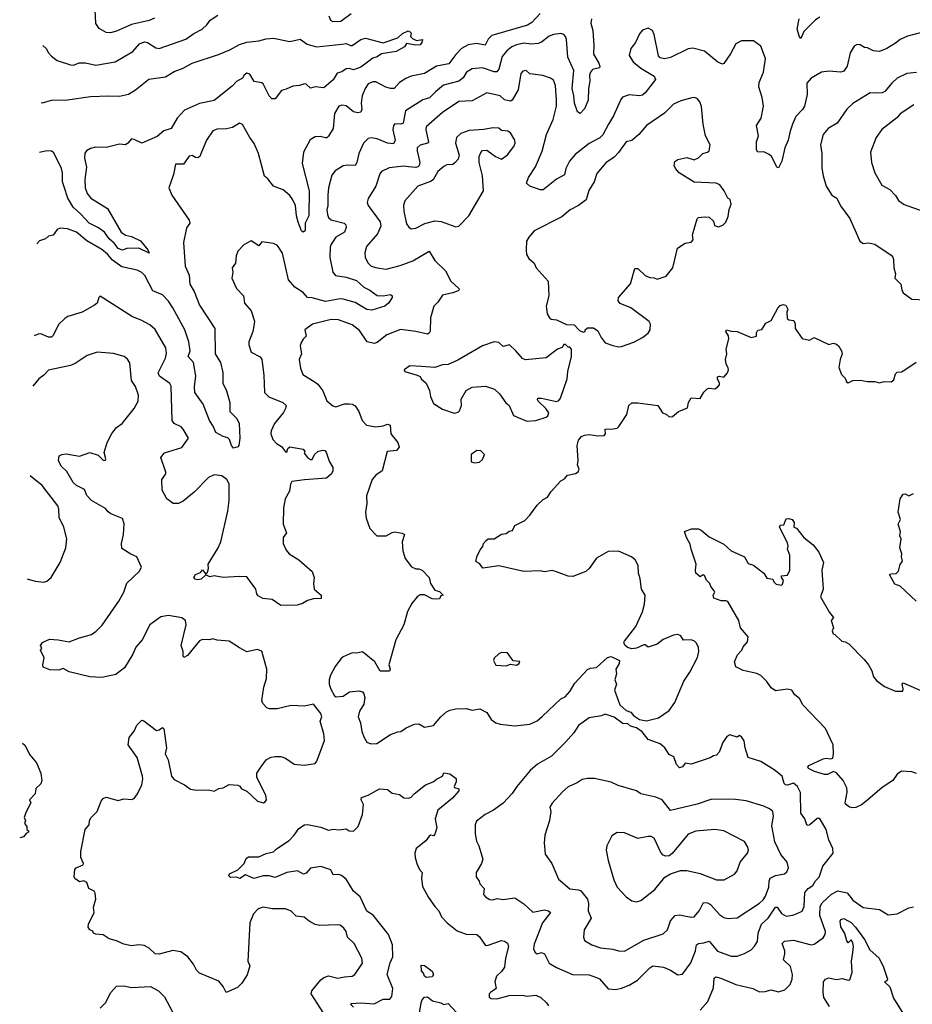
# Model space of a CAD drawing. Extents: x 1921360 to 2014538, y 768294 to 907744.
# Tile 124 of 256: x 1922231 to 1928258, y 823344 to 829989. Entities that reach past the tile are written whole.
import ezdxf

# ---------------------------------------------------------------- set-up
doc = ezdxf.new("R2010")
doc.units = 0

msp = doc.modelspace()

# ---------------------------------------------------------------- linework, layer by layer
at = {"layer": '0CON10XD'}
for points in [[(1925745, 830031.1), (1925689.3, 829970.7), (1925659, 829951), (1925418.7, 829881.3), (1925393.3, 829856.7), (1925373.8, 829816.2), (1925315, 829827.2), (1925259.1, 829819.1), (1925215, 829794.4), (1925175, 829754.4), (1925129.1, 829690.9), (1925045, 829674.7), (1924963.7, 829626.3), (1924875, 829608.2), (1924838.1, 829591.9), (1924794.3, 829565), (1924760, 829525), (1924735, 829524.5), (1924703.9, 829533.9), (1924635, 829569.4), (1924615, 829568.6), (1924585, 829555.8), (1924562.9, 829525), (1924542.7, 829475), (1924536.8, 829425), (1924541.1, 829385), (1924534.4, 829365.6), (1924515, 829359.4), (1924485, 829368.1), (1924435, 829406.9), (1924405, 829412.9), (1924385, 829406), (1924357.1, 829355), (1924346.9, 829255), (1924315, 829203.8), (1924305, 829192.5), (1924295, 829191.4), (1924259.7, 829199.7), (1924225, 829197.5), (1924192.3, 829177.7), (1924148.1, 829095), (1924137.5, 829017.5), (1924185.9, 828835), (1924182.9, 828665), (1924158.6, 828615), (1924158.2, 828565), (1924145, 828554.3), (1924133.5, 828565), (1924112.1, 828622.1), (1924100.5, 828665), (1924092.4, 828735), (1924075, 828774.3), (1924055, 828802.2), (1924011.1, 828841.1), (1923944, 828865), (1923907.1, 828915), (1923885, 828932), (1923843.1, 829085), (1923815, 829153.3), (1923784.3, 829194.3), (1923735, 829281.2), (1923715, 829290), (1923668.3, 829261.7), (1923627.3, 829252.7), (1923565, 829251.2), (1923535, 829238.8), (1923491.4, 829175), (1923455, 829083.3), (1923446.7, 829065), (1923435, 829056.5), (1923418, 829058), (1923395, 829071.4), (1923375, 829068.8), (1923337.5, 829015), (1923282.5, 829015), (1923268.6, 828945), (1923238.6, 828855), (1923259.2, 828805), (1923376.4, 828635), (1923378.9, 828615), (1923358, 828585), (1923336.2, 828485), (1923348.9, 828325), (1923375.4, 828265), (1923380.3, 828205), (1923409.3, 828155), (1923445, 828061.4), (1923549.1, 827905), (1923551.8, 827735), (1923586.2, 827676.2), (1923602.2, 827607.8), (1923602.2, 827535), (1923626.9, 827485), (1923650, 827405), (1923650, 827345), (1923697.1, 827297.1), (1923712.2, 827265), (1923717.1, 827165), (1923710, 827115), (1923705, 827107.5), (1923675, 827096.7), (1923660.8, 827115), (1923648.8, 827155), (1923637, 827167), (1923605, 827176.2), (1923555, 827202.5), (1923536.8, 827246.8), (1923511.9, 827285), (1923469.2, 827395), (1923413.6, 827473.6), (1923411.2, 827511.2), (1923420.9, 827585), (1923404.7, 827674.7), (1923369.4, 827715), (1923382.3, 827755), (1923373.5, 827815), (1923345.2, 827895.2), (1923265.3, 828045), (1923235, 828088.5), (1923195, 828132.9), (1923129.8, 828159.8), (1923075, 828262.9), (1923055, 828282.5), (1923025, 828298.1), (1922920.5, 828320.5), (1922856.8, 828366.8), (1922825, 828406.1), (1922785, 828438.9), (1922685, 828496.4), (1922615, 828554.5), (1922555, 828577.8), (1922505, 828581.9), (1922485, 828574), (1922457.5, 828535), (1922425, 828527.5), (1922405, 828510), (1922365, 828496.2), (1922347.6, 828476.3)], [(1923140.9, 829999.1), (1923105, 829984.2), (1922985, 829956.2), (1922885, 829911.4), (1922845, 829900), (1922815, 829902.9), (1922768.9, 829928.9), (1922745, 829963.8), (1922740, 830055)], [(1924317.5, 830015), (1924330, 829985), (1924345, 829977.5), (1924400.3, 829979.7), (1924469.1, 830030.9)], [(1922386.5, 829815.4), (1922410, 829795), (1922425, 829764.2), (1922445, 829741.9), (1922485, 829712.9), (1922573.7, 829683.7), (1922595, 829681.5), (1922633.3, 829696.7), (1922675, 829698.6), (1922745, 829682), (1922876.3, 829703.7), (1922995, 829774), (1923040, 829825), (1923055, 829833.8), (1923075, 829838.8), (1923094.1, 829834.1), (1923149.3, 829799.3), (1923173.8, 829793.8), (1923352.7, 829857.3), (1923406.2, 829895), (1923463.3, 829925), (1923495, 829953.8), (1923518, 829985), (1923569.8, 830020.2)], [(1926090.8, 829995), (1926088.2, 829965), (1926100, 829915), (1926107.6, 829815), (1926105.3, 829755.3), (1926140.8, 829695), (1926147.3, 829672.7), (1926145, 829664.3), (1926097.6, 829652.4), (1926084.7, 829635.3), (1926077.9, 829615), (1926080.4, 829575), (1926070.9, 829525), (1926070, 829445), (1926045, 829386.7), (1926015, 829356.7), (1925996.4, 829366.4), (1925976.9, 829425), (1925973.1, 829475), (1925961.2, 829525), (1925971.8, 829645), (1925932.5, 829735), (1925923.2, 829855), (1925915.7, 829875.7), (1925905, 829888.2), (1925885, 829895.5), (1925835, 829889.5), (1925805, 829877.3), (1925755, 829838.2), (1925731.1, 829828.9)], [(1927633.3, 830005), (1927605, 829988.8), (1927525, 829910), (1927505, 829862.5), (1927495, 829873.3), (1927481.1, 829925), (1927494.6, 829995)], [(1922375.3, 829430), (1922385, 829428.8), (1922445, 829446.6), (1922555, 829447.1), (1922709.2, 829470.8), (1922833.9, 829476.1), (1922905, 829471.8), (1922965, 829486.6), (1923013.8, 829515), (1923103.1, 829586.9), (1923215, 829602.7), (1923275, 829639.6), (1923335, 829660.8), (1923395, 829694.6), (1923574.4, 829755), (1923650, 829785), (1923715, 829820.8), (1923763.6, 829836.4), (1923845, 829846.4), (1923895, 829860.6), (1923945, 829863.5), (1924055, 829842), (1924125, 829858.6), (1924172.8, 829822.8), (1924235, 829806.2), (1924405.3, 829824.7), (1924435, 829827.9), (1924465, 829814.4), (1924475, 829815.6), (1924535, 829854.5), (1924565, 829864.5), (1924685, 829832.9), (1924785, 829866.7), (1924815, 829895.3), (1924855, 829913.1), (1924869.2, 829905), (1924874.2, 829895), (1924870, 829875), (1924883, 829863), (1924909.3, 829849.3), (1924950, 829855), (1924945.9, 829834.1), (1924935, 829820), (1924905, 829817.5), (1924842.5, 829827.5), (1924830, 829805), (1924773.3, 829775), (1924675, 829758.1), (1924645, 829738.9), (1924615, 829728.6), (1924535, 829668.5), (1924485, 829651.4), (1924455, 829660), (1924435, 829657.5), (1924405, 829638), (1924375, 829628), (1924347, 829583), (1924285, 829530), (1924225, 829536.2), (1924195, 829526.2), (1924165, 829554.2), (1924155, 829555.8), (1924120, 829545), (1924075, 829541.4), (1924030.3, 829519.7), (1923999.2, 829510.8), (1923955, 829455.8), (1923933.3, 829455), (1923915, 829476.2), (1923875.4, 829555.4), (1923865, 829562.9), (1923815, 829571.8), (1923785, 829621.4), (1923765, 829628), (1923745.7, 829614.3), (1923735, 829594), (1923695, 829572.9), (1923665, 829540), (1923545, 829444.1), (1923445, 829422.9), (1923345, 829379.5), (1923294.7, 829325), (1923255, 829255.6), (1923205, 829239.3), (1923160.3, 829199.7), (1923055, 829156.5), (1923005, 829180.6), (1922985, 829184), (1922961.4, 829155), (1922945, 829145.5), (1922905, 829148.4), (1922815, 829127.5), (1922742.4, 829127.6), (1922710.1, 829119.9), (1922682.5, 829105), (1922671.2, 829088.8), (1922668.8, 829055), (1922683, 828993), (1922671.5, 828911.5), (1922673.8, 828855), (1922686.9, 828815), (1922711.9, 828785), (1922823.8, 828715), (1922915.2, 828555.2), (1922945, 828535.4), (1922985, 828526.9), (1923045.9, 828495.9), (1923096.9, 828435), (1923105.9, 828414.1), (1923035, 828446), (1922955, 828444.2), (1922925, 828434.4), (1922895, 828444.5), (1922870.1, 828480.1), (1922835, 828510.8), (1922804.5, 828554.5), (1922764.1, 828584.1), (1922699.7, 828615), (1922645, 828677.3), (1922593.1, 828723.1), (1922555.6, 828785), (1922531.5, 828861.5), (1922520.4, 828895), (1922520.2, 828955), (1922513.6, 828985), (1922461.3, 829091.3), (1922445, 829100.7), (1922415, 829104.2), (1922365.6, 829093.8)], [(1928327.5, 829905), (1928225, 829877.1), (1928175, 829854.3), (1928145, 829830), (1928084.5, 829795.5), (1928035, 829774), (1927995, 829778.6), (1927955, 829800), (1927935, 829802), (1927905, 829818.8), (1927885, 829822), (1927865, 829810), (1927838.8, 829765), (1927816.9, 829675), (1927795, 829642), (1927775, 829634), (1927695, 829642), (1927644.2, 829635.8), (1927575, 829594), (1927545, 829560), (1927547.8, 829485), (1927528.9, 829405), (1927516.7, 829383.3), (1927471.1, 829335), (1927449.6, 829285), (1927432.3, 829237.7), (1927419.5, 829175), (1927397.8, 829125), (1927377.1, 829035), (1927355, 828990), (1927345, 828992.5), (1927305.8, 829065), (1927290.3, 829080.3), (1927255, 829098), (1927215, 829094), (1927205, 829110), (1927205.5, 829165), (1927219.5, 829205), (1927205.8, 829275), (1927236.4, 829325), (1927253.6, 829405), (1927243.6, 829463.6), (1927221.9, 829535), (1927224.5, 829565.5), (1927252.5, 829635), (1927267, 829727), (1927235, 829810), (1927185, 829846.7), (1927105, 829846), (1927066.7, 829825), (1927030.9, 829759.1), (1926985.6, 829694.4), (1926975, 829688.8), (1926945, 829702.9), (1926855, 829775.7), (1926775, 829797.1), (1926745, 829792.9), (1926625, 829733.1), (1926585, 829724.3), (1926555, 829732), (1926544, 829745), (1926515, 829890), (1926502.5, 829915), (1926475, 829932.5), (1926435, 829917.5), (1926415, 829892.5), (1926388.8, 829835), (1926358, 829795), (1926346.4, 829746.4), (1926373.8, 829705), (1926425, 829662), (1926515, 829608.1), (1926524.5, 829585)], [(1925731.1, 829828.9), (1925685, 829824.7), (1925635, 829830), (1925585, 829820), (1925553.5, 829806.5), (1925520.9, 829779.1), (1925489.4, 829740.6), (1925465.9, 829655), (1925452.1, 829637.9), (1925435, 829636.5), (1925356.2, 829663.8), (1925285, 829657.3), (1925247.8, 829635), (1925225, 829596.5), (1925195, 829574.6), (1925093.4, 829546.6), (1925037.6, 829502.4), (1924998.1, 829461.9), (1924952.7, 829447.3), (1924836.4, 829375), (1924820.2, 829289.8), (1924805.4, 829284.6), (1924764.5, 829285.5), (1924754.4, 829275.6), (1924751.1, 829245), (1924765.2, 829175), (1924755, 829152.1), (1924715, 829155.3), (1924645, 829184.1), (1924605, 829190.8), (1924585, 829187.5), (1924552.9, 829155), (1924520, 829085), (1924507.3, 829025), (1924495, 829005.7), (1924445, 829008.2), (1924415, 829002.2), (1924360.7, 828969.3), (1924339.4, 828940.6), (1924317.1, 828855), (1924311.3, 828805), (1924311.5, 828735), (1924305.5, 828705), (1924310, 828675), (1924316.9, 828655), (1924335, 828637.8), (1924422.5, 828615), (1924432.9, 828605), (1924435.6, 828585.6), (1924423.1, 828555), (1924365, 828521.5), (1924333.1, 828475), (1924326.5, 828453.5), (1924325.4, 828385), (1924344.5, 828285), (1924363.1, 828263.1), (1924435, 828250.3), (1924505, 828228.4), (1924554.1, 828184.1), (1924595, 828163.8), (1924645, 828127.1), (1924684.7, 828125.3), (1924735, 828133.8), (1924745.8, 828125.8), (1924746, 828115), (1924721.4, 828075), (1924697.5, 828055), (1924609.4, 828029.4), (1924575, 828032.5), (1924495, 828080.8), (1924415, 828102.6), (1924395, 828104.3), (1924295, 828088.1), (1924205, 828112.8), (1924173.8, 828115), (1924145, 828147.5), (1924089.4, 828185), (1924045, 828233.8), (1924005, 828412.5), (1923970.8, 828465), (1923945, 828479.4), (1923865, 828490), (1923845, 828463.3), (1923795, 828496.2), (1923745, 828468.8), (1923704.1, 828425.9), (1923692, 828395), (1923687.5, 828345), (1923666.2, 828315), (1923669.2, 828285), (1923662.9, 828245), (1923694.2, 828175), (1923742.5, 828125), (1923750, 828075), (1923793.6, 828023.6), (1923816.4, 827955), (1923815, 827937.5), (1923805.6, 827885), (1923777.5, 827815), (1923777.5, 827795), (1923793.3, 827745), (1923854.1, 827714.1), (1923865, 827696.7), (1923878.8, 827591.2), (1923885, 827474), (1923914, 827444), (1924007.5, 827405), (1924029.4, 827385), (1924026.5, 827365), (1924012, 827338), (1923950.8, 827265), (1923928.8, 827215), (1923926, 827195), (1923940, 827155), (1923965, 827130), (1923998.9, 827108.9), (1924025, 827072.5), (1924035, 827070), (1924042, 827095), (1924055, 827105.6), (1924145, 827090), (1924156.7, 827075), (1924152.5, 827065), (1924157.5, 827055), (1924173.6, 827033.6), (1924195, 827020), (1924205, 827020), (1924222.5, 827055), (1924243.3, 827075), (1924275, 827084.2), (1924290.6, 827080.6), (1924300.5, 827070.5), (1924320.6, 827010.6), (1924345, 826967.5), (1924345.7, 826945), (1924335.7, 826925), (1924303.3, 826895), (1924155, 826883.6), (1924067.5, 826872.5), (1924058.6, 826855), (1924052.1, 826807.9), (1924024.3, 826755), (1924011.9, 826695), (1924008.9, 826585), (1924031.4, 826525), (1924009.4, 826495), (1924010.6, 826455), (1924029.7, 826409.7), (1924051.2, 826385), (1924115, 826343.8), (1924206.7, 826265), (1924218.8, 826225), (1924214, 826185), (1924220, 826145), (1924265.8, 826105), (1924266.7, 826083.3), (1924215, 826080), (1924175, 826070), (1924140.6, 826049.4), (1924105, 826038.7), (1923995, 826036.7), (1923935.7, 826075.7), (1923873.6, 826083.6), (1923840.5, 826100.5), (1923831.2, 826115), (1923825, 826146.7), (1923765, 826228.8), (1923715, 826232), (1923605, 826224.4), (1923545, 826236.2), (1923515, 826230), (1923488.3, 826241.7), (1923455.7, 826214.3), (1923435, 826208.8), (1923415, 826212.5), (1923407.5, 826225), (1923417.5, 826245), (1923451.2, 826258.8), (1923465, 826277.5), (1923485, 826250), (1923499.2, 826260.8), (1923506.2, 826285), (1923503.3, 826315), (1923569.6, 826420.4), (1923589.4, 826465), (1923637.5, 826672.5), (1923646, 826745), (1923645, 826856.2), (1923628.6, 826885), (1923595, 826911.4), (1923545, 826917.1), (1923505, 826899.2), (1923408.8, 826801.2), (1923335, 826740.4), (1923304.4, 826724.4), (1923266.7, 826725), (1923224.3, 826755), (1923192.5, 826815), (1923190, 826885), (1923218.1, 826925), (1923218.1, 826935), (1923183.1, 827035), (1923209.2, 827065), (1923325, 827102), (1923370, 827165), (1923335, 827226.2), (1923320.5, 827240.5), (1923275, 827263.3), (1923261.2, 827285), (1923255, 827516.7), (1923244.6, 827534.6), (1923175, 827584.4), (1923166.7, 827605), (1923215.7, 827705.7), (1923222.4, 827737.6), (1923218.9, 827775), (1923145, 827897.5), (1923109.5, 827929.5), (1923051.7, 827961.7), (1922993.9, 827983.9), (1922775, 828122.5), (1922766.4, 828113.6), (1922754.1, 828075.9), (1922737, 828063), (1922653.3, 828015), (1922556.7, 827985), (1922535, 827973.3), (1922495, 827934.4), (1922455, 827856), (1922445, 827847.5), (1922425, 827846.9), (1922375, 827869.1), (1922355, 827866.2), (1922329.6, 827854.6)], [(1926524.5, 829585), (1926454.2, 829495.8), (1926435, 829480), (1926415, 829475.4), (1926345, 829480.9), (1926300, 829465), (1926288.9, 829451.1), (1926240.8, 829339.2), (1926205.4, 829285), (1926168.8, 829211.2), (1926147.6, 829192.4), (1926075, 829154.4), (1925981.3, 829078.7), (1925942.1, 829035), (1925919.1, 828985), (1925908.5, 828941.5), (1925855, 828912.2), (1925765, 828840.8), (1925745, 828840.8), (1925675, 828866.2), (1925653.8, 828885), (1925667.1, 828925), (1925714.7, 828995.3), (1925757.8, 829102.2), (1925788.7, 829215), (1925833.6, 829316.4), (1925854.6, 829405), (1925856.2, 829445), (1925849.2, 829545), (1925835, 829580), (1925815, 829594.3), (1925762.3, 829612.3), (1925675, 829623.8), (1925650, 829645), (1925628.3, 829641.7), (1925614, 829625), (1925596.2, 829515), (1925555, 829445.8), (1925545, 829438.6), (1925505, 829448.5), (1925475, 829475.4), (1925385, 829495.6), (1925285, 829442.2), (1925195, 829437.9), (1925085, 829362.5), (1924974.5, 829265), (1924972.9, 829245), (1924992.1, 829165), (1924983.6, 829156.4), (1924935, 829142.1), (1924915.6, 829125), (1924913.6, 829105), (1924932.3, 829025), (1924928.2, 829005), (1924920, 828995), (1924905, 828990.4), (1924855.3, 828995.3), (1924825, 829000.4), (1924725, 828988.5), (1924675, 828965.5), (1924661.9, 828948.1), (1924635.4, 828864.6), (1924585, 828783.3), (1924577.5, 828755), (1924584.2, 828735), (1924664, 828624), (1924669.1, 828595), (1924646, 828544), (1924572, 828458), (1924560.6, 828415), (1924563.8, 828383.8), (1924582.9, 828345), (1924605, 828325.7), (1924645, 828313.5), (1924705, 828305.6), (1924800.9, 828329.1), (1924885, 828362.1), (1924995, 828425.8), (1925034.4, 828365), (1925105.5, 828295), (1925141.2, 828225), (1925196.7, 828175), (1925197.5, 828165), (1925190.7, 828159.3), (1925155, 828146), (1925085, 828130), (1925055, 828083.3), (1925026.2, 828055), (1925004.1, 827975.9), (1925002.7, 827887.3), (1924996.8, 827873.2), (1924985, 827866), (1924905.5, 827885.5), (1924801.7, 827898.3), (1924708.8, 827861.2), (1924645, 827811.5), (1924625, 827803.3), (1924576.1, 827816.1), (1924525, 827891.4), (1924475, 827930.6), (1924383.4, 827963.4), (1924333.7, 827966.3), (1924207.5, 827935), (1924156.2, 827895), (1924166.1, 827853.9), (1924145, 827833.3), (1924129.2, 827805), (1924125.8, 827785), (1924134.2, 827735), (1924118.6, 827695), (1924126.3, 827636.3), (1924143.7, 827593.7), (1924225, 827542.9), (1924245, 827529.2), (1924277.1, 827485), (1924305.8, 827415.8), (1924345, 827383.8), (1924366.1, 827376.1), (1924423.8, 827396.2), (1924455, 827397.3), (1924475, 827394.5), (1924495, 827382.2), (1924521.1, 827345), (1924543.4, 827283.4), (1924572.2, 827252.2), (1924635, 827241.9), (1924685, 827247.1), (1924715, 827260), (1924732, 827252), (1924737.1, 827195), (1924784.2, 827135), (1924794, 827105), (1924775, 827082), (1924712, 827075), (1924679.2, 826945), (1924635, 826915.8), (1924612, 826885), (1924572.5, 826775), (1924573.8, 826725), (1924565.7, 826665), (1924571.4, 826625), (1924596.1, 826556.1), (1924643.3, 826505), (1924705, 826505.8), (1924745, 826528), (1924765, 826532.5), (1924814, 826524), (1924830, 826515), (1924814.2, 826465), (1924818.8, 826405), (1924833.9, 826353.9), (1924877, 826297), (1924905, 826282.5), (1924925, 826283.3), (1924947.5, 826275), (1924996.7, 826225), (1925004.1, 826184.1), (1925035, 826140), (1925065, 826130), (1925090, 826105), (1925075, 826100), (1925065, 826080), (1925045, 826077.5), (1925015, 826080), (1924965, 826106.7), (1924935, 826106.7), (1924915, 826093.3), (1924879.7, 826050.3), (1924848.8, 825995), (1924823.9, 825906.1), (1924771.2, 825805), (1924723.3, 825635), (1924732.5, 825605), (1924727, 825593), (1924665, 825593.3), (1924628.8, 825655), (1924545, 825724), (1924505, 825713.3), (1924475, 825716.2), (1924415, 825688.8), (1924400, 825675), (1924360, 825625), (1924330, 825565), (1924320, 825535), (1924320, 825505), (1924331.7, 825471.7), (1924357, 825427), (1924368.3, 825418.3), (1924415, 825423.8), (1924457.3, 825452.7), (1924520.7, 825460.7), (1924545, 825452.5), (1924555, 825440), (1924561.2, 825415), (1924555, 825370), (1924525, 825322.5), (1924516, 825285), (1924532, 825245), (1924542, 825185), (1924556, 825145), (1924575, 825113.8), (1924602.7, 825102.7), (1924643.3, 825105), (1924735, 825164.3), (1924785, 825184.2), (1924805, 825186.2), (1924840.3, 825209.7), (1924895.9, 825234.1), (1924925, 825236.2), (1924965, 825215.8), (1925025, 825226.2), (1925074.4, 825285), (1925112.6, 825317.4), (1925135, 825329.6), (1925175, 825338.1), (1925245, 825340.5), (1925285, 825329.1), (1925337.8, 825337.8), (1925385, 825314), (1925415, 825266.2), (1925446.7, 825245), (1925475, 825234.4), (1925575, 825223.5), (1925675, 825234.5), (1925725, 825257.5), (1925760.8, 825289.2), (1925885, 825406), (1925915, 825419.2), (1925945.6, 825455), (1925978.3, 825511.7), (1926065, 825603.8), (1926085, 825613.3), (1926125, 825617.5), (1926200, 825685), (1926225, 825692.5), (1926280, 825665), (1926277.5, 825645), (1926256.7, 825605), (1926260, 825575), (1926249.2, 825535), (1926260.8, 825505), (1926246, 825465), (1926282.5, 825365), (1926325, 825327.5), (1926357.5, 825315), (1926375, 825293.3), (1926416.1, 825266.1), (1926463.6, 825256.4), (1926543, 825277), (1926615, 825328), (1926655, 825382), (1926715.3, 825524.7), (1926755.6, 825585), (1926806.5, 825685), (1926815.6, 825725), (1926813.4, 825753.4), (1926800.9, 825780.9), (1926786.2, 825795), (1926764.6, 825804.6), (1926712.2, 825802.2), (1926695, 825832), (1926675, 825839.5), (1926645, 825835.6), (1926575, 825807.3), (1926535, 825775.6), (1926475, 825754.2), (1926455, 825770), (1926445, 825770), (1926395, 825746.7), (1926365, 825742.5), (1926335, 825752.5), (1926317, 825767), (1926310, 825785), (1926313.8, 825795), (1926390.6, 825895), (1926436.4, 825993.6), (1926449.4, 826045), (1926453.8, 826105), (1926429.2, 826145), (1926420.8, 826215), (1926408.8, 826255), (1926406, 826305), (1926385.8, 826345), (1926361.2, 826365), (1926275, 826403.1), (1926205, 826400.9), (1926125, 826354.2), (1926075.6, 826284.4), (1926054.3, 826265.7), (1925965, 826232.5), (1925935, 826234.2), (1925855, 826263.8), (1925825, 826271.2), (1925775, 826264), (1925745, 826268.8), (1925635, 826266.2), (1925465, 826303.3), (1925358.3, 826288.3), (1925335, 826320), (1925311.7, 826331.7), (1925317.5, 826365), (1925339.3, 826410.7), (1925357, 826433), (1925363.3, 826455), (1925380, 826475), (1925395, 826486.7), (1925435, 826486.2), (1925485, 826517.5), (1925515, 826522.5), (1925535, 826536.7), (1925557.5, 826542.5), (1925575, 826576.7), (1925640.5, 826609.5), (1925676.2, 826645), (1925725, 826713.3), (1925765, 826751.2), (1925795, 826766.7), (1925820, 826805), (1925885, 826877.5), (1925909.3, 826890.7), (1925930, 826915), (1925984.1, 826925.9), (1926001.2, 826938.8), (1926007.5, 826955), (1925997.5, 826985), (1926000.8, 827015), (1925993.8, 827115), (1926005, 827152.5), (1926024.3, 827175.7), (1926045, 827186.2), (1926075, 827190.8), (1926135, 827180), (1926177.5, 827182.5), (1926186.2, 827193.8), (1926184, 827226), (1926238.3, 827228.3), (1926265, 827233.3), (1926276.1, 827243.9), (1926330, 827325), (1926344.1, 827385.9), (1926365, 827403.3), (1926403.6, 827403.6), (1926540, 827385), (1926570, 827335), (1926595, 827327.5), (1926615, 827310), (1926638.3, 827311.7), (1926680, 827345), (1926739.3, 827370.7), (1926746.7, 827405), (1926763.9, 827436.1), (1926825, 827432.5), (1926850, 827475), (1926871.7, 827498.3), (1926885, 827502.5), (1926925, 827498.8), (1926941.7, 827508.3), (1926956, 827525), (1926956.2, 827535), (1926941.2, 827565), (1926941.7, 827578.3), (1926955, 827583.8), (1926985, 827577.5), (1927008.8, 827605), (1927016.2, 827625), (1927015, 827640), (1927000, 827665), (1926996.7, 827695), (1927005.7, 827735), (1927000, 827765), (1927018.8, 827835), (1927016.7, 827855), (1926997.5, 827885), (1927003.6, 827896.4), (1927035, 827886.7), (1927075, 827883.8), (1927170, 827845), (1927205, 827852.5), (1927206.2, 827875), (1927215, 827893.3), (1927242.5, 827897.5), (1927268.3, 827941.7), (1927305, 827960), (1927348.6, 828041.4), (1927365, 828060), (1927385, 828066.7), (1927403, 828063), (1927416.4, 828036.4), (1927410, 828015), (1927412, 827972), (1927423.8, 827963.8), (1927458.3, 827958.3), (1927466.7, 827935), (1927467.5, 827905), (1927515, 827837.5), (1927563.6, 827826.4), (1927595, 827843.8), (1927695, 827797.5), (1927725, 827806.7), (1927745, 827800), (1927762.5, 827785), (1927780, 827755), (1927783.3, 827735), (1927770, 827695), (1927761.9, 827641.9), (1927780, 827595), (1927805, 827570), (1927813.3, 827545), (1927825, 827538.8), (1927855, 827553.3), (1927905.9, 827555.9), (1927955, 827546.7), (1928005, 827546.7), (1928035, 827538), (1928067, 827547), (1928115, 827544.3), (1928132.1, 827557.9), (1928145, 827598.8), (1928155, 827609.2), (1928185, 827612.5), (1928206.2, 827625), (1928283, 827677)], [(1928285, 829632.2), (1928220, 829625), (1928155, 829594.3), (1928118.8, 829561.2), (1928072.9, 829505), (1928054.6, 829495.4), (1928013.1, 829493.1)], [(1926275, 827780.8), (1926293.8, 827783.8), (1926295, 827784), (1926377.9, 827812.1), (1926435, 827843.3), (1926475, 827872.5), (1926486.7, 827895), (1926490, 827935), (1926481.7, 827951.7), (1926356.2, 828045), (1926284.1, 828074.1), (1926270.7, 828090.7), (1926273.8, 828115), (1926354.6, 828205.4), (1926385, 828310), (1926405, 828310), (1926455, 828263.3), (1926485, 828248.8), (1926515, 828247.5), (1926535, 828237.5), (1926595, 828258.8), (1926640, 828315), (1926672.7, 828447.3), (1926725, 828481.2), (1926765, 828487.5), (1926777, 828503), (1926773.6, 828536.4), (1926804.1, 828645.9), (1926815, 828653.3), (1926855, 828658.8), (1926885, 828656.7), (1926915, 828630), (1926921.2, 828601.2), (1926949.3, 828590.7), (1926978.3, 828601.7), (1926998.3, 828621.7), (1927015, 828660), (1927021.4, 828708.6), (1927033.8, 828743.8), (1927027.5, 828775), (1927012.5, 828785), (1926986.7, 828835), (1926957.5, 828875), (1926933.6, 828886.4), (1926785, 828892.9), (1926684.4, 828954.4), (1926658.8, 828985), (1926650, 829005), (1926655, 829032.5), (1926674.1, 829045.9), (1926735, 829060), (1926785, 829044.2), (1926815, 829055.8), (1926843.3, 829085), (1926875, 829094.2), (1926885.7, 829105), (1926892.9, 829145), (1926862, 829205), (1926846, 829285), (1926834.2, 829404.2), (1926822, 829435), (1926805, 829457.5), (1926785, 829464.3), (1926768.3, 829461.7), (1926695, 829440.8), (1926645, 829418.1), (1926585, 829359.2), (1926462, 829275), (1926411.4, 829215), (1926365, 829174.2), (1926325, 829165.8), (1926275, 829091.9), (1926245, 829060.8), (1926187.4, 829022.6), (1926127.9, 828952.1), (1926110, 828895), (1926072.9, 828837.1), (1926055, 828774.3), (1926005, 828734.4), (1925948, 828705), (1925891.1, 828658.9), (1925705.7, 828564.3), (1925667.7, 828522.3), (1925653.8, 828495), (1925651.2, 828435), (1925653.8, 828405), (1925667.7, 828377.7), (1925705, 828346.7), (1925718, 828315), (1925800, 828225), (1925803.3, 828125), (1925786.7, 828055), (1925793.3, 828005), (1925807, 827977), (1925818.3, 827968.3), (1925855, 827962.5), (1925923, 827933), (1925975, 827930), (1926011.7, 827891.7), (1926035, 827880), (1926050, 827885), (1926050, 827895), (1926065, 827910), (1926105, 827910), (1926135, 827890), (1926156.2, 827845), (1926185, 827808.8), (1926235, 827789.2), (1926275, 827780.8)], [(1928013.1, 829493.1), (1927973.8, 829495), (1927855, 829424.3), (1927815, 829386), (1927750, 829290), (1927690, 829255), (1927655.8, 829215), (1927637.5, 829145), (1927645.8, 829085), (1927645.9, 828985.9), (1927655.8, 828935.8), (1927676.2, 828865), (1927714.1, 828804.1), (1927748, 828785), (1927771.7, 828731.7), (1927835, 828647.5), (1927904.2, 828494.2), (1927925, 828478.8), (1927965, 828482.5), (1928005, 828473.3), (1928115, 828400), (1928127, 828387), (1928130.7, 828370.7), (1928132.5, 828315), (1928144, 828275), (1928138.8, 828245), (1928180, 828205), (1928186.7, 828165), (1928196.7, 828145), (1928255, 828102), (1928347.7, 828097.7)], [(1928267.5, 829415), (1928175, 829354), (1928152.4, 829327.6), (1928052.4, 829247.6), (1928012.5, 829195), (1927976, 829095), (1927982, 829025), (1928005.6, 828955), (1928052.4, 828872.4), (1928105, 828843.3), (1928143, 828803), (1928165, 828768.8), (1928202.4, 828742.4), (1928335, 828694.2)], [(1924875, 828578), (1924905, 828582), (1924966.9, 828613.1), (1925035, 828631.1), (1925076.3, 828626.3), (1925175, 828591.2), (1925195, 828596.7), (1925263.3, 828665), (1925362, 828835), (1925355.8, 828935), (1925332.5, 829025), (1925334.2, 829065), (1925345, 829093.3), (1925355, 829106.2), (1925385, 829108.8), (1925442.5, 829065), (1925485, 829048), (1925523.6, 829076.4), (1925566.6, 829133.4), (1925575.8, 829155), (1925573.8, 829175), (1925545.6, 829225.6), (1925527.6, 829237.6), (1925485, 829242), (1925465, 829256), (1925425, 829260), (1925365, 829248), (1925265, 829241.1), (1925210.2, 829219.8), (1925179.2, 829195), (1925174.5, 829155), (1925198.9, 829075), (1925192, 829048), (1925171.2, 829025), (1925155, 829012.5), (1925115, 829010), (1925095, 828998.6), (1925054.3, 828965), (1925022, 828908), (1925005, 828896.4), (1924920, 828865), (1924832.4, 828767.6), (1924822.5, 828735), (1924824.3, 828695), (1924842.3, 828612.3), (1924858.8, 828588.8), (1924875, 828578)], [(1925655, 827278.8), (1925715, 827284), (1925785, 827306.2), (1925796.2, 827315), (1925804, 827335), (1925783.1, 827365), (1925732, 827415), (1925726.7, 827425), (1925730, 827435), (1925755, 827435.6), (1925855, 827412.7), (1925871.7, 827418.3), (1925882.5, 827435), (1925927.3, 827565), (1925931.4, 827615), (1925955.8, 827715), (1925957.5, 827765), (1925945, 827780), (1925935, 827780), (1925917, 827797), (1925905, 827797.5), (1925893, 827777), (1925862.5, 827765), (1925785, 827706.7), (1925645, 827693.3), (1925625, 827703.3), (1925581.2, 827755), (1925537.5, 827795), (1925495, 827783.3), (1925465, 827810), (1925435, 827814.2), (1925355, 827788), (1925188.3, 827691.7), (1925125, 827662.9), (1925085, 827660), (1925035, 827642.5), (1924945, 827648.6), (1924865, 827653.3), (1924827.5, 827625), (1924832.5, 827615), (1924915, 827591.2), (1924935, 827580), (1924942.5, 827565), (1924976.1, 827536.1), (1924997, 827487), (1925004.4, 827445), (1925025, 827400), (1925085, 827360.8), (1925165, 827333.3), (1925190.7, 827339.3), (1925200.7, 827349.3), (1925213.3, 827385), (1925212.7, 827427.3), (1925245, 827486.7), (1925285, 827510), (1925375, 827516), (1925437.5, 827495), (1925470, 827465), (1925512.3, 827402.3), (1925536.7, 827385), (1925565, 827318), (1925655, 827278.8)], [(1923860, 824945), (1923895.7, 824994.3), (1923927.9, 825012.1), (1923955, 825017.1), (1923995, 825015.7), (1924025, 825005.8), (1924085, 824965.8), (1924105, 824962), (1924155, 824957.5), (1924225, 824968.8), (1924238, 824985), (1924288, 825125), (1924285, 825170), (1924260, 825255), (1924270, 825285), (1924265, 825307.5), (1924215, 825370), (1924155, 825357.5), (1924065, 825360), (1923970.5, 825339.5), (1923917.7, 825337.7), (1923900, 825345), (1923872, 825375), (1923865.8, 825395), (1923880.6, 825485), (1923897.6, 825542.4), (1923898.9, 825605), (1923865, 825726.7), (1923835, 825738), (1923765, 825724), (1923715, 825749.2), (1923645, 825795.6), (1923565, 825800.8), (1923535, 825811.2), (1923512.5, 825805), (1923465, 825805.8), (1923445, 825797.5), (1923365, 825698.6), (1923340, 825685), (1923333.8, 825695), (1923335.6, 825725), (1923321.2, 825765), (1923354.4, 825905), (1923350, 825935), (1923325, 825952.9), (1923235, 825968), (1923185, 825960), (1923110.6, 825905), (1923058.6, 825805), (1923016, 825755), (1922995, 825706.2), (1922938.8, 825615), (1922879.5, 825570.5), (1922785, 825550), (1922705, 825554), (1922565, 825588.6), (1922525, 825610), (1922495, 825600), (1922435, 825601.2), (1922390, 825620), (1922387.5, 825635), (1922397, 825683), (1922372.5, 825735), (1922380, 825745), (1922372.5, 825765), (1922385, 825786.2), (1922432, 825808), (1922490, 825805), (1922565, 825790), (1922635, 825818.6), (1922715, 825840.6), (1922747.4, 825862.6), (1922787.9, 825902.1), (1922900.7, 826065), (1922934.6, 826125), (1922953.8, 826186.2), (1923038.1, 826265), (1923052.5, 826295), (1923022.5, 826365), (1922981.7, 826381.7), (1922920.5, 826420.5), (1922918, 826455), (1922932.5, 826515), (1922935.9, 826585.9), (1922925, 826622.5), (1922847.5, 826655), (1922828.3, 826668.3), (1922811.2, 826691.2), (1922715, 826743.3), (1922685, 826778.1), (1922668, 826818), (1922614.8, 826844.8), (1922593.3, 826865), (1922549.6, 826939.6), (1922512.1, 826975), (1922493.1, 827015), (1922498.5, 827045), (1922515, 827055.4), (1922545, 827058.7), (1922635, 827043.2), (1922705, 827068.8), (1922761.3, 827051.3), (1922795, 827016.7), (1922807.5, 827015), (1922813.3, 827025), (1922801.7, 827068.3), (1922822.5, 827135), (1922852.8, 827197.2), (1922883.7, 827236.3), (1922922, 827265), (1923005, 827366), (1923031.9, 827415), (1923034.3, 827454.3), (1923013.2, 827513.2), (1922986.5, 827555), (1922975, 827673.3), (1922958.9, 827698.9), (1922935.5, 827715.5), (1922865, 827737.1), (1922755, 827744.2), (1922687.6, 827722.4), (1922605, 827668.6), (1922574.3, 827655.7), (1922425, 827624.4), (1922395, 827590.6), (1922360.8, 827565), (1922319.7, 827515.1)], [(1925305, 826997.5), (1925335, 827002.5), (1925355, 827020), (1925370, 827055), (1925345, 827080), (1925318.3, 827081.7), (1925280, 827055), (1925280, 827005), (1925305, 826997.5)], [(1922282, 826216.6), (1922335, 826200), (1922395, 826193.3), (1922415, 826200), (1922443.3, 826225), (1922505, 826326.2), (1922542.9, 826425), (1922549.2, 826485), (1922529.2, 826565), (1922498.8, 826628.8), (1922495.6, 826685), (1922487.8, 826707.8), (1922384, 826845), (1922302.1, 826910.2)], [(1928284, 826065), (1928175, 826166.7), (1928138.8, 826178.8), (1928105, 826240), (1928105, 826246.7), (1928115, 826250), (1928147.7, 826252.3), (1928163.6, 826266.4), (1928175, 826312.5), (1928191.2, 826335), (1928184.2, 826365), (1928186.9, 826385), (1928172.9, 826425), (1928182.5, 826485), (1928173.3, 826505), (1928177.5, 826535), (1928163.1, 826585), (1928177.5, 826615), (1928161.9, 826665), (1928176, 826755), (1928195, 826786.7), (1928209.3, 826789.3), (1928235, 826776.7), (1928265, 826792.5)], [(1928285, 824901.2), (1928255, 824912.5), (1928185, 824916.7), (1928155, 824896.7), (1928125.6, 824854.4), (1928055, 824808), (1927956.2, 824725), (1927915, 824691.2), (1927876.6, 824673.4), (1927855, 824669.2), (1927832.5, 824675), (1927807.5, 824695), (1927804, 824705), (1927818.8, 824775), (1927815.8, 824805.8), (1927790, 824855), (1927745, 824906), (1927725, 824915.6), (1927685, 824896.2), (1927665, 824895.8), (1927597.1, 824915), (1927557.1, 824935), (1927552.7, 824945), (1927559.2, 824955), (1927655, 825001.4), (1927676, 825006), (1927705, 825000), (1927720, 825005), (1927725.7, 825035.7), (1927723.3, 825095), (1927671.8, 825205), (1927517.5, 825365), (1927495, 825408), (1927465, 825433.8), (1927444.3, 825464.3), (1927415, 825471.4), (1927335, 825460), (1927305, 825481.2), (1927275, 825523.3), (1927234.1, 825564.1), (1927207, 825577), (1927135, 825592), (1927115, 825596.2), (1927065, 825622.5), (1927057.5, 825655), (1927077.7, 825702.3), (1927106.2, 825735), (1927115, 825757.5), (1927145, 825790), (1927150, 825825), (1927098, 825885), (1927085.8, 825935), (1927012, 826062), (1926998, 826068), (1926967.7, 826067.7), (1926917.5, 826085), (1926914, 826105), (1926923.3, 826125), (1926920, 826135), (1926896.7, 826165), (1926891.2, 826185), (1926867.5, 826207.5), (1926855, 826237.5), (1926845, 826242.5), (1926825, 826230), (1926796.2, 826255), (1926792.9, 826275), (1926798.8, 826315), (1926764.5, 826415), (1926758.8, 826448.8), (1926732, 826495), (1926720, 826535), (1926767, 826553), (1926815, 826553.3), (1926832.5, 826545), (1926885, 826500), (1926985, 826448.8), (1927035, 826404), (1927123.8, 826365), (1927149.7, 826319.7), (1927185, 826307.5), (1927226.2, 826276.2), (1927256.2, 826255), (1927275, 826221.2), (1927315, 826212.5), (1927322.5, 826195), (1927339.3, 826179.3), (1927375, 826173.3), (1927380.5, 826179.5), (1927387.5, 826205), (1927373.3, 826225), (1927373.3, 826235), (1927415, 826240), (1927430, 826275), (1927430, 826375), (1927416, 826415), (1927420, 826435), (1927415, 826457.5), (1927360, 826565), (1927365, 826577.5), (1927389.3, 826580.7), (1927405, 826620), (1927425, 826622.5), (1927446, 826615), (1927460, 826595), (1927457.5, 826565), (1927475, 826556.7), (1927525.7, 826495.7), (1927587.5, 826445), (1927627.5, 826395), (1927657, 826327), (1927647.1, 826275), (1927655.7, 826145), (1927638.6, 826095), (1927698.3, 825988.3), (1927725.8, 825955), (1927710, 825935), (1927726.2, 825885), (1927717.5, 825865), (1927722.5, 825845), (1927735, 825840), (1927782.5, 825795), (1927805, 825791.4), (1927828.1, 825778.1), (1927931.4, 825671.4), (1927962.5, 825635), (1927983.8, 825595), (1927995.8, 825555), (1928015, 825530), (1928069.1, 825489.1), (1928145, 825458.6), (1928193.3, 825456.7), (1928196.1, 825473.9), (1928188.8, 825505), (1928195, 825513.3), (1928335, 825453.4)], [(1925515, 825627.5), (1925545, 825640), (1925585, 825633.3), (1925602.5, 825645), (1925607.5, 825657.5), (1925561.7, 825661.7), (1925525, 825716.7), (1925485, 825717.5), (1925465, 825710), (1925435, 825680), (1925430, 825665), (1925445, 825632.5), (1925515, 825627.5)], [(1924305, 823250), (1924198.8, 823415), (1924203.8, 823435), (1924265, 823509.4), (1924285, 823525.6), (1924315, 823535.5), (1924379.4, 823520.6), (1924425, 823530.8), (1924476.6, 823533.4), (1924494.1, 823545.9), (1924545, 823622.5), (1924540, 823655), (1924490, 823755), (1924445, 823797.5), (1924434.4, 823835), (1924418.8, 823858.8), (1924395, 823878.1), (1924375, 823880.6), (1924257, 823877), (1924225.9, 823884.1), (1924184.6, 823904.6), (1924152.7, 823932.7), (1924098.6, 823938.6), (1924065, 823972.5), (1924025, 823988.1), (1923935, 823987.8), (1923875, 824000), (1923841.4, 823988.6), (1923808.9, 823955), (1923785.5, 823894.5), (1923772.5, 823635), (1923784, 823604), (1923767.5, 823542.5), (1923732, 823488), (1923701.2, 823458.8), (1923625, 823423.8), (1923604.3, 823465), (1923575, 823500.6), (1923444.4, 823554.4), (1923425, 823573.8), (1923404.4, 823614.4), (1923366.7, 823665), (1923318.3, 823698.3), (1923265, 823708), (1923172.3, 823682.3), (1923145, 823684), (1923105, 823723.8), (1923072.3, 823742.3), (1923035, 823745.8), (1922985, 823740), (1922935, 823751.2), (1922885, 823773.8), (1922835, 823786.2), (1922795, 823812.5), (1922745, 823817.5), (1922730, 823825), (1922725, 823837.5), (1922705, 823847.5), (1922693.9, 823863.9), (1922696.2, 823885), (1922733.8, 823965), (1922730.5, 823999.5), (1922746.2, 824055), (1922740, 824095), (1922735, 824107.5), (1922697.5, 824125), (1922685, 824166.7), (1922665, 824177.5), (1922635, 824170), (1922604.1, 824194.1), (1922600, 824205), (1922602.5, 824255), (1922612.5, 824265), (1922660, 824285), (1922661.2, 824295), (1922643.3, 824335), (1922643.8, 824375), (1922673.3, 824525), (1922700, 824555), (1922702.5, 824585), (1922713.3, 824605), (1922754, 824645), (1922781.2, 824715), (1922795, 824733.3), (1922815, 824743.3), (1922895, 824720.6), (1922935, 824730), (1922985, 824727.5), (1923005, 824732.9), (1923027.5, 824765), (1923055.4, 824824.6), (1923063.5, 824865), (1923059.4, 824885), (1923025, 825010), (1922963.3, 825095), (1922970, 825145), (1923005, 825187.5), (1923021.7, 825228.3), (1923055, 825262.5), (1923068.3, 825258.3), (1923155, 825193.3), (1923173.9, 825196.1), (1923195, 825212.5), (1923203.6, 825203.6), (1923222, 825075), (1923212.5, 825035), (1923233.9, 824993.9), (1923255.7, 824885), (1923275, 824861.4), (1923345, 824826), (1923385, 824796.2), (1923425, 824788.8), (1923505, 824792), (1923545, 824783.8), (1923575, 824801.2), (1923605, 824806.2), (1923645, 824828.8), (1923703, 824823), (1923716.4, 824816.4), (1923729.3, 824799.3), (1923765, 824782.5), (1923837.5, 824715), (1923876.2, 824703.8), (1923889.3, 824710.7), (1923896.4, 824723.6), (1923893.3, 824755), (1923833.3, 824875), (1923833.3, 824905), (1923860, 824945)], [(1926255, 823444.4), (1926295, 823452.5), (1926345, 823472.9), (1926402.7, 823507.3), (1926485, 823590.8), (1926505.8, 823604.2), (1926576.7, 823595), (1926625, 823575.8), (1926675, 823544.4), (1926705, 823547.5), (1926763.1, 823625), (1926794.5, 823705), (1926800.6, 823745), (1926814.6, 823755.4), (1926850.6, 823759.4), (1926885, 823771.4), (1926942.9, 823702.9), (1927035, 823669.5), (1927075, 823669.4), (1927125, 823686.9), (1927168.7, 823711.3), (1927193.1, 823736.9), (1927211.5, 823768.5), (1927216.5, 823825), (1927238.8, 823885), (1927285, 823926.2), (1927335, 823998.9), (1927345, 824000), (1927375, 823958.1), (1927405, 823938.2), (1927450, 823945), (1927485, 823960.6), (1927515, 823974), (1927526.6, 824003.4), (1927531.9, 824098.1), (1927555, 824126.1), (1927585, 824146.5), (1927603.3, 824176.7), (1927628.1, 824201.9), (1927652.7, 824277.3), (1927722.5, 824365), (1927722, 824395), (1927693.6, 824453.6), (1927675.5, 824525), (1927635, 824594), (1927625, 824601.2), (1927615, 824598), (1927565, 824555.7), (1927555, 824550.8), (1927545, 824556.7), (1927532.7, 824595), (1927505.6, 824635), (1927503.5, 824773.5), (1927481.9, 824815), (1927455, 824836.4), (1927415, 824823.5), (1927401.2, 824825), (1927392.2, 824835), (1927379.1, 824885), (1927325, 824926.9), (1927235, 824983.3), (1927150, 825010), (1927128, 825075), (1927121.7, 825121.7), (1927105, 825150), (1927091.7, 825158.3), (1927075, 825147.5), (1927025, 825162.5), (1927005, 825152.5), (1926979.3, 825110.7), (1926953.8, 825045), (1926935, 825026.7), (1926915, 825022), (1926893.3, 825006.7), (1926765, 824965.8), (1926725, 824971.2), (1926705, 824947.5), (1926685, 824940), (1926665, 824962.5), (1926648, 825015), (1926615, 825030), (1926586.7, 825075), (1926555, 825101.2), (1926475, 825132.5), (1926433, 825183), (1926395, 825210), (1926355, 825221.2), (1926335, 825238.8), (1926305, 825236.7), (1926245, 825282.5), (1926185, 825302.5), (1926158.6, 825291.4), (1926075, 825276.7), (1926004.4, 825225.6), (1925973.4, 825176.6), (1925919.2, 825115), (1925821.7, 825018.3), (1925728, 824965), (1925677.3, 824922.7), (1925588, 824815), (1925555, 824766.2), (1925495, 824701.2), (1925430, 824655), (1925373.3, 824625), (1925315, 824580), (1925305.8, 824555), (1925305.9, 824495.9), (1925314.3, 824445), (1925330, 824415), (1925358.1, 824325), (1925349.2, 824295), (1925312, 824235), (1925313.3, 824205), (1925333.3, 824175), (1925337.5, 824157.5), (1925366.7, 824125), (1925362.5, 824085), (1925378.3, 824068.3), (1925405, 824052), (1925425, 824048.8), (1925455, 824057.5), (1925495, 824051.4), (1925575, 824062.9), (1925635, 824023.6), (1925695, 823965.6), (1925775, 823981.2), (1925801.2, 823975), (1925814, 823965), (1925761.8, 823895), (1925705, 823751.2), (1925700.3, 823719.7), (1925710.8, 823695), (1925725, 823684), (1925755, 823694), (1925775, 823686), (1925805, 823622.9), (1925855, 823592.7), (1925962.5, 823545), (1926075, 823542.7), (1926126.4, 823526.4), (1926145, 823515.8), (1926205, 823449.2), (1926255, 823444.4)], [(1922249.7, 825106.1), (1922265, 825094), (1922298.9, 825028.9), (1922344.2, 824975), (1922372.9, 824905), (1922381.4, 824855), (1922375, 824832), (1922340.3, 824799.7), (1922336.2, 824765), (1922297.5, 824725), (1922307.5, 824705), (1922271.9, 824638.1), (1922262, 824605), (1922270, 824585), (1922263.3, 824565), (1922280, 824545), (1922280, 824525), (1922290, 824515), (1922290, 824505), (1922275, 824497.5), (1922257.5, 824475), (1922231.2, 824468)], [(1924484.8, 823324.8), (1924464, 823345), (1924470.8, 823349.2), (1924535, 823353.3), (1924625, 823347.2), (1924685, 823378.8), (1924730.6, 823379.4), (1924743.6, 823396.4), (1924750.9, 823450.9), (1924712.1, 823545), (1924731.8, 823625), (1924750.9, 823665), (1924747.3, 823745), (1924721.5, 823815), (1924616.7, 823945), (1924575, 823972.5), (1924529.7, 824069.7), (1924485, 824108), (1924435, 824188), (1924404.6, 824214.6), (1924385, 824220.8), (1924347.5, 824217.5), (1924331.4, 824251.4), (1924265, 824274.3), (1924195, 824264), (1924165, 824230), (1924147.7, 824222.3), (1924105.8, 824245.8), (1924035.5, 824234.5), (1923955, 824199.4), (1923915, 824212.5), (1923875, 824211.4), (1923813, 824193), (1923755, 824218.8), (1923716.4, 824193.6), (1923695, 824202.5), (1923655, 824201.2), (1923642.5, 824212.5), (1923648.8, 824225), (1923705, 824251.2), (1923746.2, 824295), (1923760.5, 824329.5), (1923775, 824338.8), (1923845, 824339.2), (1923895, 824361.1), (1923945, 824372.5), (1923965.5, 824394.5), (1924050.3, 824449.7), (1924084.5, 824485.5), (1924115, 824530), (1924155, 824556.7), (1924175, 824558), (1924265, 824540), (1924315, 824520), (1924347.3, 824527.3), (1924385, 824521.2), (1924435, 824528), (1924455.9, 824515.9), (1924485, 824512.5), (1924516.1, 824543.9), (1924545.8, 824625), (1924551.7, 824691.7), (1924536.2, 824725), (1924539.5, 824740.5), (1924583.6, 824756.4), (1924659.3, 824799.3), (1924713.3, 824793.3), (1924745, 824768.8), (1924795, 824761.2), (1924825, 824736.7), (1924856.4, 824736.4), (1924875, 824742.5), (1924894.6, 824765.4), (1924972, 824825), (1925023.5, 824846.5), (1925045, 824864.2), (1925086.1, 824883.9), (1925095, 824907.5), (1925135, 824900), (1925178.8, 824868.8), (1925178.8, 824845), (1925163.6, 824813.6), (1925166.7, 824806.7), (1925195, 824797.5), (1925195.5, 824785), (1925152.5, 824735), (1925054.3, 824655), (1925035.8, 824595), (1925047.5, 824535), (1925035, 824492.5), (1925025, 824482), (1925005, 824486.7), (1924995, 824480), (1924973.2, 824446.8), (1924908.6, 824395), (1924899.5, 824365), (1924900.9, 824335), (1924912.5, 824295), (1924931.1, 824255), (1924949.5, 824235), (1924943.1, 824195), (1924949.8, 824139.8), (1924990.5, 824065), (1925033.4, 824003.4), (1925061.1, 823975), (1925080, 823935), (1925117.1, 823895), (1925185, 823839.4), (1925245, 823816.7), (1925316.7, 823815), (1925335, 823800), (1925375, 823740.8), (1925395, 823742.5), (1925485, 823774), (1925505, 823770), (1925525, 823756.2), (1925531.4, 823735), (1925510.4, 823655), (1925504.5, 823595), (1925484, 823566), (1925450, 823535), (1925438.5, 823495), (1925448.8, 823451.2), (1925408.8, 823425), (1925401.2, 823415), (1925401.7, 823391.7), (1925414.1, 823384.1), (1925451.7, 823381.7), (1925535, 823402.9), (1925625, 823405.5), (1925655, 823399.1), (1925715.5, 823405.5), (1925750.3, 823390.3), (1925788.8, 823355), (1925801.2, 823335)], [(1926315, 823703.1), (1926445, 823776.2), (1926575, 823820), (1926605, 823848), (1926625, 823908), (1926655.4, 823944.6), (1926685, 823949.1), (1926765, 823932.2), (1926785, 823934.4), (1926821.5, 823978.5), (1926848.6, 824031.4), (1926875, 824028.2), (1926895, 824017.3), (1926957.2, 823947.2), (1926985, 823930), (1927015, 823922.9), (1927075, 823927.5), (1927225, 824027.1), (1927250, 824050), (1927265.9, 824075), (1927290, 824135), (1927290.5, 824175), (1927298.1, 824195), (1927335, 824212.7), (1927395.5, 824224.5), (1927411.1, 824238.9), (1927420.6, 824265), (1927413, 824303), (1927370, 824355), (1927329.5, 824440.5), (1927308.2, 824548.2), (1927319.6, 824615), (1927315.4, 824645.4), (1927293.7, 824663.7), (1927255, 824681.9), (1927135, 824717.8), (1927064.3, 824725.7), (1926905, 824729.5), (1926805, 824696.1), (1926625, 824651.5), (1926568.8, 824725), (1926525, 824743.3), (1926425.5, 824765.5), (1926395.4, 824785.4), (1926272, 824822), (1926225, 824842.9), (1926111.7, 824868.3), (1926065, 824868.6), (1926029.1, 824860.9), (1925995, 824838.6), (1925935, 824812.5), (1925895, 824778.6), (1925825, 824702.5), (1925810, 824675), (1925816.2, 824645), (1925809.2, 824585), (1925775.7, 824485), (1925772.5, 824435), (1925778.3, 824358.3), (1925824, 824295), (1925868.8, 824188.8), (1925945, 824124.3), (1926005, 824117.9), (1926020.7, 824110.7), (1926065.4, 824055), (1926071.8, 824025), (1926068.2, 823975), (1926088.5, 823925), (1926042, 823848), (1926036.8, 823796.8), (1926045, 823776), (1926093.3, 823745), (1926152.5, 823725), (1926235.5, 823715.5), (1926275, 823704.4), (1926315, 823703.1)], [(1926395, 824035.8), (1926425, 824044.2), (1926519.8, 824120.2), (1926587, 824203), (1926625.7, 824224.3), (1926693.2, 824246.8), (1926735, 824246.9), (1926825, 824226.5), (1926935, 824184.4), (1926986.7, 824185), (1927057.9, 824222.1), (1927074.2, 824245), (1927095, 824303.3), (1927145.5, 824364.5), (1927151.4, 824385), (1927146.7, 824405), (1927124.2, 824444.2), (1926986.2, 824516.2), (1926925, 824524.2), (1926795, 824511.9), (1926745, 824491.9), (1926637.2, 824362.8), (1926615, 824347.5), (1926594.2, 824344.2), (1926575, 824351.2), (1926559.1, 824369.1), (1926515, 824465.8), (1926495, 824477.1), (1926473.2, 824476.8), (1926405, 824464), (1926315, 824502), (1926265, 824503.3), (1926229.3, 824480.7), (1926196.2, 824415), (1926190, 824385), (1926204.2, 824315), (1926242.5, 824185), (1926266, 824135), (1926325, 824068.8), (1926365, 824042), (1926395, 824035.8)], [(1926825, 823305.8), (1926876.8, 823363.2), (1926915.7, 823455), (1926919.2, 823520.8), (1926931.1, 823528.9), (1926965, 823521.8), (1927065, 823477.9), (1927180.9, 823450.9), (1927225, 823429.4), (1927265, 823430.6), (1927305, 823441.9), (1927355, 823429.2), (1927397.8, 823442.2), (1927433, 823477), (1927446.7, 823513.3), (1927447.7, 823545), (1927435, 823600), (1927387.8, 823645), (1927397.5, 823685), (1927396.4, 823706.3), (1927380, 823755), (1927395, 823770.6), (1927455, 823777.3), (1927575, 823746.9), (1927595, 823751.4), (1927655, 823792), (1927669.2, 823815), (1927670.6, 823835), (1927633.1, 823943.1), (1927635, 824004.2), (1927650, 824030), (1927712.2, 824087.8), (1927755, 824109.5), (1927817.7, 824097.7), (1927855, 824048.1), (1927925, 823997.8), (1928035, 823984.3), (1928095, 823948), (1928155, 823954.5), (1928234.7, 823995.3), (1928265, 824002.9)], [(1927856.2, 823695), (1927860, 823735), (1927855, 823760), (1927845, 823780), (1927825, 823760), (1927815, 823772.5), (1927801.4, 823821.4), (1927775, 823866.2), (1927770, 823905), (1927775, 823915.7), (1927795, 823923.1), (1927845, 823895.6), (1927875, 823864), (1927935, 823781.2), (1927971.2, 823711.2), (1928033.8, 823655), (1928063.3, 823595), (1928090, 823515), (1928085, 823503.3), (1928070, 823495), (1928105, 823462.5), (1928131.1, 823385), (1928194.5, 823285)], [(1927698.9, 823328.9), (1927661.2, 823391.2), (1927654.7, 823425), (1927657.1, 823495), (1927671.2, 823515), (1927695, 823524.2), (1927745, 823510.8), (1927785, 823517.5), (1927825, 823506.7), (1927835, 823510), (1927850.7, 823559.3), (1927846.7, 823635), (1927856.2, 823695)], [(1924976.4, 823526.4), (1924963.6, 823533.6), (1924957.5, 823555), (1924945, 823570), (1924941.7, 823608.3), (1924965, 823606.7), (1925015, 823569.2), (1925025.8, 823545), (1925015, 823530), (1924976.4, 823526.4)], [(1922775, 823318), (1922810, 823355), (1922847.5, 823425), (1922885, 823466.9), (1922935, 823470), (1922985, 823457.3), (1923115, 823464.4), (1923169.2, 823435), (1923208.1, 823395), (1923262.8, 823292.8)], [(1924924, 823245), (1924940.9, 823355), (1924948.8, 823375), (1924965, 823392.2), (1924985, 823393.8), (1925018.8, 823368.8), (1925074.1, 823354.1), (1925095, 823342.5), (1925125, 823350), (1925179.5, 823289.5)]]:
    msp.add_lwpolyline(points, dxfattribs=at)

doc.saveas('drawing.dxf')
